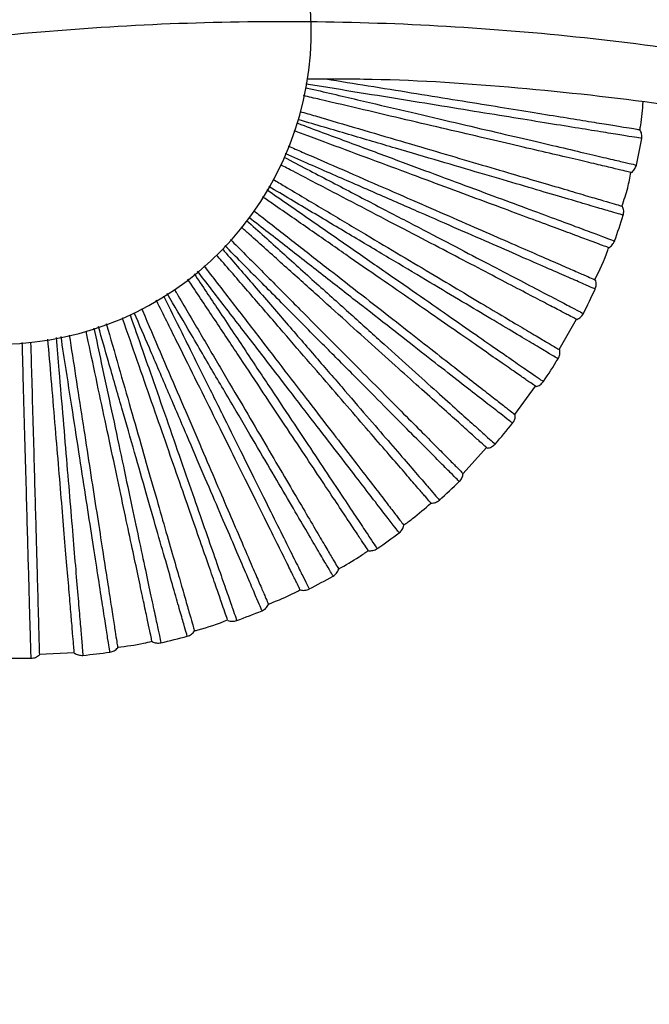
# Paper-space layout '_Inferior' of a CAD drawing. Header units: millimetres. Extents: x -509 to 509, y -547 to 549.
# Tile 24 of 32: x -42 to 59, y 293 to 450. Entities that reach past the tile are written whole.
import ezdxf

# ---------------------------------------------------------------- set-up
doc = ezdxf.new("R2010")
doc.units = ezdxf.units.MM

psp = doc.layouts.new('_Inferior')

# ---------------------------------------------------------------- linework, layer by layer
at = {"color": 7, "linetype": 'Continuous', "lineweight": 25}
for p, q in [((44.17, 397.54), (46.95, 402.38)), ((37.12, 387.16), (40.4, 391.68)), ((28.84, 377.73), (32.6, 381.86)), ((-38.83, 348.82), (-33.25, 349.1))]:
    psp.add_line(p, q, dxfattribs=at)
for centre, radius, start, end in [((-45.41, 448.41), 50, 60, 240), ((-45.41, 448.41), 50, 240, 60), ((-41.61, 448.68), 100.5, 347.564, 350.0357), ((-41.61, 448.68), 100.5, 340.3643, 342.8356), ((-41.61, 448.68), 100.5, 333.1644, 335.6356), ((-41.61, 448.68), 100.5, 325.9644, 328.4357), ((-41.61, 448.68), 100.5, 318.7643, 321.236), ((-41.61, 448.68), 100.5, 311.5642, 314.0362), ((-41.61, 448.68), 100.5, 304.3631, 306.8367), ((-41.61, 448.68), 100.5, 297.163, 299.6365), ((-41.61, 448.68), 100.5, 289.9632, 292.4363), ((-41.61, 448.68), 100.5, 282.7634, 285.236), ((-41.61, 448.68), 100.5, 268.364, 270.8357), ((-41.61, 448.68), 100.5, 275.5638, 278.0358)]:
    psp.add_arc(centre, radius, start, end, dxfattribs=at)
for points, knots in [([(340.26, 307.92), (337.82, 310.63), (330.65, 318.62), (318.09, 331.1), (302.71, 345.25), (286.91, 358.47), (270.67, 370.89), (253.93, 382.55), (236.68, 393.45), (218.96, 403.58), (199.95, 413.35), (179.61, 422.61), (157.93, 431.19), (135.83, 438.65), (113.38, 444.98), (90.65, 450.16), (67.67, 454.19), (44.53, 457.01), (23.11, 458.65), (9.41, 458.81), (3.48, 458.88)], [0, 0, 0, 0, 0.028755, 0.084793, 0.139772, 0.193742, 0.247445, 0.30115, 0.354851, 0.408548, 0.462247, 0.523616, 0.584982, 0.646345, 0.707715, 0.76909, 0.830461, 0.891828, 0.953194, 1, 1, 1, 1]), ([(-450, 0), (-450, 14.73), (-449.28, 29.45), (-446.39, 58.76), (-444.23, 73.34), (-438.48, 102.23), (-434.9, 116.54), (-426.35, 144.72), (-421.38, 158.6), (-410.11, 185.81), (-403.81, 199.14), (-389.92, 225.11), (-382.34, 237.76), (-365.98, 262.25), (-357.2, 274.1), (-338.51, 296.86), (-318.71, 318.71), (-296.86, 338.51), (-274.09, 357.2), (-262.25, 365.98), (-237.76, 382.34), (-225.12, 389.92), (-199.14, 403.81), (-185.81, 410.11), (-158.6, 421.38), (-144.72, 426.35), (-116.54, 434.9), (-102.24, 438.48), (-73.35, 444.23), (-58.76, 446.39), (-29.45, 449.28), (-14.73, 450), (14.73, 450), (29.45, 449.28), (58.76, 446.39), (73.34, 444.23), (102.23, 438.48), (116.54, 434.9), (144.72, 426.35), (158.6, 421.38), (185.81, 410.11), (199.14, 403.81), (225.11, 389.92), (237.76, 382.34), (262.25, 365.98), (274.1, 357.2), (296.86, 338.51), (318.71, 318.71), (338.51, 296.86), (357.2, 274.09), (365.98, 262.25), (382.34, 237.76), (389.92, 225.12), (403.81, 199.14), (410.11, 185.81), (421.38, 158.6), (426.35, 144.72), (434.9, 116.54), (438.48, 102.24), (444.23, 73.35), (446.39, 58.76), (449.28, 29.45), (450, 14.73), (450, 0)], [0, 0, 0, 0, 0.03125, 0.03125, 0.0625, 0.0625, 0.09375, 0.09375, 0.125, 0.125, 0.15625, 0.15625, 0.1875, 0.1875, 0.21875, 0.21875, 0.25, 0.28125, 0.28125, 0.3125, 0.3125, 0.34375, 0.34375, 0.375, 0.375, 0.40625, 0.40625, 0.4375, 0.4375, 0.46875, 0.46875, 0.5, 0.5, 0.53125, 0.53125, 0.5625, 0.5625, 0.59375, 0.59375, 0.625, 0.625, 0.65625, 0.65625, 0.6875, 0.6875, 0.71875, 0.71875, 0.75, 0.78125, 0.78125, 0.8125, 0.8125, 0.84375, 0.84375, 0.875, 0.875, 0.90625, 0.90625, 0.9375, 0.9375, 0.96875, 0.96875, 1, 1, 1, 1]), ([(3.91, 440.83), (7.38, 440.83), (18.61, 440.85), (37.59, 439.56), (60.77, 437.01), (83.79, 433.17), (106.56, 428.14), (129.04, 421.91), (151.16, 414.5), (172.85, 405.94), (194.06, 396.23), (214.73, 385.42), (234.8, 373.54), (254.22, 360.61), (272.92, 346.66), (290.88, 331.77), (307.93, 315.87), (319.77, 304.06), (325.63, 297.33), (326.38, 296.45)], [0, 0, 0, 0, 0.0285747, 0.0926972, 0.1568207, 0.2209486, 0.2850813, 0.3492093, 0.41333, 0.4774525, 0.5415793, 0.6057041, 0.6698288, 0.7339596, 0.7980919, 0.8622141, 0.9263328, 0.9904616, 1, 1, 1, 1]), ([(6.95, 440.81), (9.21, 440.44), (13.91, 439.68), (20.68, 438.59), (27.27, 437.52), (33.41, 436.53), (38.99, 435.62), (43.9, 434.83), (48.08, 434.15), (51.47, 433.6), (54.05, 433.18), (55.84, 432.89), (56.91, 432.72), (57.04, 432.7), (57.1, 432.69)], [0, 0, 0, 0, 0.079311, 0.164098, 0.250155, 0.336991, 0.424088, 0.510919, 0.596964, 0.681734, 0.764781, 0.845715, 0.924208, 1, 1, 1, 1]), ([(3.62, 439.44), (3.74, 439.41), (6.61, 438.74), (12.03, 437.47), (19.68, 435.67), (26.83, 434), (33.41, 432.45), (39.31, 431.07), (44.45, 429.87), (48.77, 428.85), (52.18, 428.05), (54.69, 427.46), (56.11, 427.13), (56.7, 426.99), (56.53, 427.03), (56.53, 427.03)], [0, 0, 0, 0, 0.004024, 0.094197, 0.185088, 0.275251, 0.365525, 0.456385, 0.546483, 0.636891, 0.727661, 0.817724, 0.908303, 0.999492, 1, 1, 1, 1]), ([(57.37, 431.29), (57.27, 431.3), (57.08, 431.34), (55.49, 431.59), (52.99, 432), (49.52, 432.56), (45.15, 433.27), (39.94, 434.11), (33.96, 435.08), (27.3, 436.16), (20.05, 437.34), (12.29, 438.6), (6.8, 439.49), (3.87, 439.96), (3.74, 439.98)], [0, 0, 0, 0, 0.090648, 0.181423, 0.27235, 0.362472, 0.452845, 0.543655, 0.633732, 0.72426, 0.814938, 0.905003, 0.995699, 1, 1, 1, 1]), ([(55.75, 425.84), (55.68, 425.86), (55.55, 425.89), (54.5, 426.13), (52.74, 426.55), (50.19, 427.15), (46.85, 427.93), (42.73, 428.9), (37.88, 430.03), (32.38, 431.32), (26.32, 432.74), (19.83, 434.26), (13.03, 435.86), (7.5, 437.16), (4.22, 437.93), (3.34, 438.13)], [0, 0, 0, 0, 0.073301, 0.149214, 0.227488, 0.307806, 0.38979, 0.473007, 0.556983, 0.641217, 0.725199, 0.808428, 0.890428, 0.970767, 1, 1, 1, 1]), ([(57.07, 432.7), (57.12, 432.93), (57.43, 434.39), (57.53, 435.89), (57.6, 437.15)], [0, 0, 0, 0, 0.158769, 1, 1, 1, 1]), ([(2.81, 435.6), (3.63, 435.36), (6.83, 434.42), (12.22, 432.83), (18.93, 430.86), (25.33, 428.98), (31.29, 427.22), (36.71, 425.62), (41.49, 424.22), (45.55, 423.02), (48.84, 422.05), (51.36, 421.31), (53.09, 420.8), (54.13, 420.5), (54.26, 420.46), (54.32, 420.44)], [0, 0, 0, 0, 0.027863, 0.108316, 0.190432, 0.273777, 0.357878, 0.442231, 0.526326, 0.60966, 0.69176, 0.772191, 0.850576, 0.926596, 1, 1, 1, 1]), ([(2.37, 433.74), (2.4, 433.73), (5.07, 432.74), (10.2, 430.83), (17.57, 428.09), (24.45, 425.53), (30.79, 423.18), (36.46, 421.07), (41.42, 419.23), (45.57, 417.68), (48.86, 416.46), (51.27, 415.56), (52.64, 415.05), (53.2, 414.84), (53.04, 414.9), (53.04, 414.9)], [0, 0, 0, 0, 0.0010599, 0.0915014, 0.1826631, 0.2730944, 0.363637, 0.4547672, 0.5451335, 0.6358102, 0.7268502, 0.8171814, 0.9080297, 0.9994902, 1, 1, 1, 1]), ([(54.41, 419.02), (54.31, 419.05), (54.13, 419.1), (52.59, 419.56), (50.15, 420.27), (46.78, 421.27), (42.54, 422.51), (37.47, 424.01), (31.66, 425.72), (25.19, 427.62), (18.15, 429.7), (10.6, 431.92), (5.35, 433.47), (2.58, 434.28), (2.53, 434.3)], [0, 0, 0, 0, 0.090897, 0.18192, 0.273097, 0.363467, 0.454087, 0.545146, 0.635471, 0.726247, 0.817174, 0.907485, 0.99843, 1, 1, 1, 1]), ([(52.12, 413.82), (52.06, 413.84), (51.93, 413.89), (50.91, 414.27), (49.22, 414.9), (46.77, 415.81), (43.55, 417.01), (39.58, 418.48), (34.92, 420.22), (29.62, 422.19), (23.79, 424.35), (17.54, 426.68), (10.99, 429.12), (5.74, 431.07), (2.65, 432.22), (1.88, 432.5)], [0, 0, 0, 0, 0.0734782, 0.1495754, 0.2280392, 0.308552, 0.3907344, 0.4741532, 0.5583331, 0.6427716, 0.7269572, 0.8103875, 0.8925865, 0.9731205, 1, 1, 1, 1]), ([(0.93, 430.09), (1.68, 429.76), (4.69, 428.45), (9.81, 426.21), (16.22, 423.41), (22.33, 420.74), (28.03, 418.25), (33.21, 415.99), (37.77, 414), (41.65, 412.3), (44.79, 410.93), (47.2, 409.88), (48.85, 409.16), (49.84, 408.72), (49.96, 408.67), (50.02, 408.64)], [0, 0, 0, 0, 0.026648, 0.107201, 0.189419, 0.27287, 0.357075, 0.441534, 0.525734, 0.609173, 0.691375, 0.771906, 0.850389, 0.926504, 1, 1, 1, 1]), ([(0.22, 428.31), (0.23, 428.31), (2.73, 427), (7.55, 424.48), (14.52, 420.84), (21.03, 417.44), (27.02, 414.31), (32.39, 411.5), (37.07, 409.05), (41, 407), (44.11, 405.38), (46.39, 404.18), (47.68, 403.51), (48.22, 403.23), (48.06, 403.31), (48.06, 403.31)], [0, 0, 0, 0, 0.000141, 0.090665, 0.181911, 0.272425, 0.363051, 0.454265, 0.544715, 0.635475, 0.726599, 0.817013, 0.907945, 0.99949, 1, 1, 1, 1]), ([(49.94, 407.22), (49.85, 407.26), (49.66, 407.34), (48.19, 407.98), (45.87, 409), (42.65, 410.4), (38.59, 412.17), (33.76, 414.29), (28.21, 416.71), (22.02, 419.42), (15.3, 422.36), (8.09, 425.51), (3.09, 427.69), (0.46, 428.84), (0.44, 428.85)], [0, 0, 0, 0, 0.090954, 0.182035, 0.273269, 0.363696, 0.454374, 0.54549, 0.635872, 0.726706, 0.81769, 0.908058, 0.999061, 1, 1, 1, 1]), ([(47.01, 402.35), (46.95, 402.38), (46.83, 402.44), (45.87, 402.94), (44.27, 403.78), (41.95, 404.99), (38.91, 406.58), (35.16, 408.54), (30.75, 410.85), (25.74, 413.47), (20.22, 416.35), (14.32, 419.44), (8.12, 422.68), (3.23, 425.23), (0.39, 426.72), (-0.27, 427.06)], [0, 0, 0, 0, 0.073682, 0.14999, 0.228672, 0.309408, 0.391818, 0.475468, 0.559881, 0.644554, 0.728973, 0.812635, 0.895062, 0.975819, 1, 1, 1, 1]), ([(54.21, 420.48), (54.55, 421.45), (55.17, 423.21), (55.5, 425.04), (55.65, 425.86)], [0, 0, 0, 0, 0.552481, 1, 1, 1, 1]), ([(44.02, 396.07), (43.93, 396.12), (43.76, 396.22), (42.38, 397.05), (40.21, 398.34), (37.19, 400.14), (33.39, 402.41), (28.85, 405.11), (23.65, 408.22), (17.86, 411.67), (11.54, 415.44), (4.86, 419.42), (0.16, 422.22), (-2.18, 423.62)], [0, 0, 0, 0, 0.0911885, 0.1825049, 0.2739744, 0.3646342, 0.4555456, 0.5468971, 0.6375121, 0.7285802, 0.8197991, 0.9104006, 1, 1, 1, 1]), ([(-1.49, 424.76), (-0.87, 424.39), (1.87, 422.75), (6.59, 419.94), (12.6, 416.36), (18.32, 412.95), (23.67, 409.76), (28.52, 406.87), (32.8, 404.32), (36.43, 402.15), (39.38, 400.4), (41.63, 399.05), (43.18, 398.13), (44.12, 397.57), (44.23, 397.51), (44.28, 397.47)], [0, 0, 0, 0, 0.0235505, 0.10436, 0.1868403, 0.2705559, 0.3550295, 0.4397569, 0.5242247, 0.6079289, 0.6903925, 0.7711807, 0.8499129, 0.9262704, 1, 1, 1, 1]), ([(40.5, 391.61), (40.45, 391.64), (40.34, 391.72), (39.45, 392.34), (37.97, 393.37), (35.81, 394.86), (33, 396.82), (29.52, 399.24), (25.43, 402.08), (20.79, 405.3), (15.69, 408.85), (10.21, 412.66), (4.47, 416.65), (-0.02, 419.77), (-2.61, 421.57), (-3.18, 421.96)], [0, 0, 0, 0, 0.073807, 0.150246, 0.229061, 0.309935, 0.392485, 0.476278, 0.560835, 0.645652, 0.730215, 0.814019, 0.896586, 0.977481, 1, 1, 1, 1]), ([(-2.49, 423.11), (-0.28, 421.57), (4.21, 418.46), (10.58, 414.03), (16.62, 409.83), (22.17, 405.98), (27.15, 402.52), (31.48, 399.5), (35.12, 396.97), (38, 394.97), (40.12, 393.5), (41.31, 392.67), (41.81, 392.33), (41.67, 392.43), (41.67, 392.43)], [0, 0, 0, 0, 0.088537, 0.179996, 0.270722, 0.36156, 0.452988, 0.543649, 0.634622, 0.725959, 0.816585, 0.90773, 0.999489, 1, 1, 1, 1]), ([(-4.53, 419.71), (-4.06, 419.34), (-1.63, 417.44), (2.61, 414.13), (8.12, 409.82), (13.37, 405.72), (18.28, 401.89), (22.73, 398.41), (26.65, 395.34), (29.98, 392.74), (32.69, 390.63), (34.76, 389.01), (36.18, 387.9), (37.03, 387.23), (37.14, 387.15), (37.19, 387.11)], [0, 0, 0, 0, 0.0199145, 0.1010249, 0.1838123, 0.2678397, 0.3526278, 0.4376707, 0.5224531, 0.606469, 0.6892396, 0.7703286, 0.849354, 0.9259958, 1, 1, 1, 1]), ([(32.7, 381.76), (32.65, 381.81), (32.56, 381.89), (31.75, 382.62), (30.41, 383.83), (28.46, 385.58), (25.91, 387.88), (22.76, 390.71), (19.06, 394.04), (14.87, 397.82), (10.24, 401.99), (5.29, 406.45), (0.09, 411.13), (-3.89, 414.71), (-6.16, 416.75), (-6.59, 417.14)], [0, 0, 0, 0, 0.074069, 0.150779, 0.229874, 0.311034, 0.393878, 0.477968, 0.562825, 0.647943, 0.732805, 0.816907, 0.899767, 0.980949, 1, 1, 1, 1]), ([(-5.72, 418.15), (-3.82, 416.44), (0.15, 412.87), (5.83, 407.76), (11.3, 402.84), (16.32, 398.32), (20.82, 394.26), (24.74, 390.73), (28.04, 387.76), (30.64, 385.42), (32.56, 383.69), (33.64, 382.72), (34.09, 382.32), (33.96, 382.43), (33.96, 382.43)], [0, 0, 0, 0, 0.084694, 0.176539, 0.267648, 0.358869, 0.450682, 0.541725, 0.633081, 0.724803, 0.815812, 0.907341, 0.999486, 1, 1, 1, 1]), ([(36.75, 385.75), (36.67, 385.82), (36.52, 385.94), (35.25, 386.93), (33.25, 388.49), (30.48, 390.65), (27, 393.37), (22.84, 396.62), (18.06, 400.35), (12.75, 404.51), (6.96, 409.04), (0.93, 413.75), (-3.27, 417.03), (-5.31, 418.62)], [0, 0, 0, 0, 0.091599, 0.183326, 0.275207, 0.366275, 0.457595, 0.549358, 0.64038, 0.731858, 0.823488, 0.914497, 1, 1, 1, 1]), ([(28.24, 376.43), (28.18, 376.5), (28.04, 376.64), (26.9, 377.78), (25.12, 379.58), (22.64, 382.07), (19.52, 385.21), (15.81, 388.96), (11.54, 393.26), (6.78, 398.04), (1.6, 403.26), (-3.73, 408.63), (-7.42, 412.35), (-9.18, 414.13)], [0, 0, 0, 0, 0.091866, 0.183861, 0.27601, 0.367344, 0.45893, 0.550961, 0.642249, 0.733994, 0.825891, 0.917165, 1, 1, 1, 1]), ([(-8.31, 415.14), (-7.93, 414.76), (-5.81, 412.63), (-2.07, 408.86), (2.86, 403.89), (7.56, 399.16), (11.94, 394.75), (15.92, 390.74), (19.43, 387.21), (22.41, 384.21), (24.83, 381.77), (26.68, 379.91), (27.95, 378.63), (28.71, 377.86), (28.81, 377.77), (28.85, 377.72)], [0, 0, 0, 0, 0.017609, 0.09891, 0.181892, 0.266117, 0.351105, 0.436348, 0.52133, 0.605543, 0.688508, 0.769788, 0.849, 0.925822, 1, 1, 1, 1]), ([(23.73, 372.98), (23.69, 373.03), (23.6, 373.13), (22.89, 373.95), (21.71, 375.31), (20, 377.3), (17.76, 379.9), (14.99, 383.1), (11.74, 386.87), (8.05, 391.15), (3.98, 395.86), (-0.37, 400.9), (-4.94, 406.2), (-8.34, 410.13), (-10.23, 412.32), (-10.5, 412.63)], [0, 0, 0, 0, 0.0744619, 0.1515779, 0.2310921, 0.3126828, 0.3959654, 0.480501, 0.5658078, 0.6513768, 0.7366894, 0.8212366, 0.9045361, 0.9861483, 1, 1, 1, 1]), ([(-9.6, 413.63), (-8.01, 411.78), (-4.59, 407.83), (0.33, 402.13), (5.13, 396.57), (9.55, 391.46), (13.51, 386.87), (16.96, 382.87), (19.85, 379.52), (22.15, 376.86), (23.83, 374.91), (24.78, 373.81), (25.18, 373.35), (25.06, 373.48), (25.06, 373.48)], [0, 0, 0, 0, 0.081191, 0.173387, 0.264845, 0.356415, 0.448579, 0.539971, 0.631677, 0.72375, 0.815107, 0.906986, 0.999484, 1, 1, 1, 1]), ([(49.89, 408.7), (50.67, 410.25), (51.5, 411.93), (52.06, 413.7), (52.1, 413.83)], [0, 0, 0, 0, 0.9300189, 1, 1, 1, 1]), ([(-12.55, 410.94), (-12.3, 410.61), (-10.54, 408.33), (-7.37, 404.22), (-3.1, 398.67), (0.96, 393.39), (4.76, 388.46), (8.21, 383.99), (11.24, 380.04), (13.82, 376.69), (15.92, 373.97), (17.52, 371.89), (18.62, 370.46), (19.28, 369.6), (19.36, 369.5), (19.4, 369.45)], [0, 0, 0, 0, 0.013593, 0.095226, 0.178548, 0.263117, 0.348452, 0.434044, 0.519373, 0.603931, 0.687235, 0.768847, 0.848382, 0.925518, 1, 1, 1, 1]), ([(-14.09, 409.66), (-12.79, 407.7), (-9.95, 403.44), (-5.84, 397.25), (-1.77, 391.12), (1.97, 385.49), (5.33, 380.45), (8.25, 376.05), (10.7, 372.36), (12.64, 369.44), (14.07, 367.29), (14.87, 366.08), (15.21, 365.57), (15.11, 365.72), (15.11, 365.72)], [0, 0, 0, 0, 0.0782164, 0.1707112, 0.262465, 0.3543315, 0.4467943, 0.5384821, 0.6304847, 0.7228559, 0.8145081, 0.9066848, 0.9994828, 1, 1, 1, 1]), ([(18.64, 368.24), (18.58, 368.32), (18.46, 368.48), (17.48, 369.75), (15.93, 371.76), (13.79, 374.54), (11.09, 378.05), (7.87, 382.23), (4.17, 387.03), (0.06, 392.38), (-4.43, 398.2), (-8.98, 404.12), (-12.12, 408.19), (-13.57, 410.08)], [0, 0, 0, 0, 0.09219, 0.184509, 0.276983, 0.368638, 0.460548, 0.552902, 0.644512, 0.73658, 0.828801, 0.920397, 1, 1, 1, 1]), ([(13.73, 365.38), (13.69, 365.44), (13.62, 365.55), (13.02, 366.45), (12.02, 367.96), (10.57, 370.14), (8.67, 373), (6.33, 376.52), (3.57, 380.67), (0.44, 385.38), (-3, 390.56), (-6.69, 396.11), (-10.56, 401.94), (-13.39, 406.19), (-14.94, 408.52), (-15.12, 408.8)], [0, 0, 0, 0, 0.074679, 0.15202, 0.231767, 0.313595, 0.397121, 0.481903, 0.567459, 0.653278, 0.738839, 0.823633, 0.907176, 0.989026, 1, 1, 1, 1]), ([(-19, 406.13), (-18.02, 404.16), (-15.81, 399.7), (-12.57, 393.17), (-9.29, 386.58), (-6.29, 380.53), (-3.6, 375.1), (-1.25, 370.37), (0.72, 366.4), (2.28, 363.26), (3.43, 360.95), (4.08, 359.65), (4.35, 359.11), (4.27, 359.26), (4.27, 359.26)], [0, 0, 0, 0, 0.073737, 0.166681, 0.258881, 0.351194, 0.444106, 0.536239, 0.628689, 0.721509, 0.813607, 0.906231, 0.99948, 1, 1, 1, 1]), ([(8.08, 361.33), (8.03, 361.41), (7.93, 361.58), (7.12, 362.97), (5.84, 365.15), (4.06, 368.19), (1.82, 372), (-0.85, 376.55), (-3.91, 381.78), (-7.33, 387.6), (-11.05, 393.94), (-14.75, 400.25), (-17.27, 404.55), (-18.4, 406.48)], [0, 0, 0, 0, 0.092666, 0.185462, 0.278413, 0.370541, 0.462926, 0.555757, 0.64784, 0.740384, 0.83308, 0.92515, 1, 1, 1, 1]), ([(-17.25, 407.15), (-17.13, 406.94), (-15.76, 404.61), (-13.22, 400.28), (-9.67, 394.24), (-6.3, 388.49), (-3.15, 383.13), (-0.3, 378.25), (2.22, 373.96), (4.37, 370.31), (6.1, 367.35), (7.43, 365.09), (8.34, 363.53), (8.89, 362.59), (8.96, 362.48), (8.99, 362.43)], [0, 0, 0, 0, 0.007962, 0.090062, 0.173859, 0.258911, 0.344733, 0.430813, 0.516629, 0.60167, 0.68545, 0.767528, 0.847517, 0.925093, 1, 1, 1, 1]), ([(2.85, 359.11), (2.82, 359.16), (2.76, 359.28), (2.28, 360.25), (1.48, 361.87), (0.31, 364.22), (-1.21, 367.29), (-3.09, 371.08), (-5.31, 375.54), (-7.82, 380.6), (-10.59, 386.18), (-13.55, 392.14), (-16.66, 398.41), (-18.88, 402.88), (-20.07, 405.27), (-20.16, 405.46)], [0, 0, 0, 0, 0.074991, 0.152655, 0.232734, 0.314904, 0.398779, 0.483915, 0.569828, 0.656004, 0.741923, 0.827071, 0.910962, 0.993154, 1, 1, 1, 1]), ([(-24.33, 403.1), (-23.67, 401.2), (-22.09, 396.68), (-19.75, 389.97), (-17.33, 383.02), (-15.11, 376.64), (-13.12, 370.92), (-11.38, 365.93), (-9.92, 361.74), (-8.77, 358.43), (-7.92, 356), (-7.44, 354.62), (-7.24, 354.05), (-7.3, 354.22), (-7.3, 354.22)], [0, 0, 0, 0, 0.06786, 0.161394, 0.254179, 0.347077, 0.440579, 0.533297, 0.626333, 0.719742, 0.812424, 0.905636, 0.999477, 1, 1, 1, 1]), ([(-3.26, 355.79), (-3.3, 355.88), (-3.37, 356.06), (-4.01, 357.53), (-5, 359.86), (-6.39, 363.1), (-8.13, 367.16), (-10.21, 372.01), (-12.6, 377.58), (-15.25, 383.78), (-18.15, 390.54), (-20.96, 397.11), (-22.86, 401.53), (-23.67, 403.42)], [0, 0, 0, 0, 0.0932131, 0.1865569, 0.2800572, 0.3727299, 0.4656597, 0.5590394, 0.6516663, 0.7447563, 0.8380005, 0.9306135, 1, 1, 1, 1]), ([(-22.5, 404.1), (-22.46, 403.98), (-21.44, 401.61), (-19.51, 397.1), (-16.75, 390.67), (-14.12, 384.54), (-11.67, 378.82), (-9.45, 373.63), (-7.49, 369.05), (-5.82, 365.17), (-4.47, 362.01), (-3.43, 359.6), (-2.72, 357.94), (-2.3, 356.94), (-2.24, 356.82), (-2.22, 356.76)], [0, 0, 0, 0, 0.0040579, 0.0864806, 0.1706074, 0.2559942, 0.3421542, 0.4285729, 0.514727, 0.6001021, 0.6842119, 0.7666128, 0.8469167, 0.9247985, 1, 1, 1, 1]), ([(-28.13, 401.68), (-27.47, 399.37), (-26.14, 394.7), (-24.22, 388.01), (-22.38, 381.6), (-20.66, 375.62), (-19.11, 370.19), (-17.73, 365.41), (-16.57, 361.34), (-15.62, 358.04), (-14.9, 355.52), (-14.4, 353.78), (-14.1, 352.74), (-14.07, 352.61), (-14.05, 352.55)], [0, 0, 0, 0, 0.0824615, 0.1669584, 0.2527209, 0.3392599, 0.4260589, 0.5125919, 0.5983427, 0.6828225, 0.765586, 0.8462432, 0.9244677, 1, 1, 1, 1]), ([(-8.73, 354.24), (-8.75, 354.3), (-8.79, 354.42), (-9.15, 355.45), (-9.74, 357.15), (-10.6, 359.63), (-11.73, 362.87), (-13.12, 366.87), (-14.76, 371.57), (-16.62, 376.91), (-18.66, 382.78), (-20.86, 389.07), (-23.16, 395.69), (-24.74, 400.24), (-25.57, 402.6), (-25.58, 402.63)], [0, 0, 0, 0, 0.0754136, 0.1535151, 0.2340455, 0.3166788, 0.4010258, 0.4866418, 0.5730388, 0.6597013, 0.7461043, 0.8317319, 0.916096, 0.9987512, 1, 1, 1, 1]), ([(-34.05, 399.86), (-33.71, 397.66), (-33, 393.03), (-31.96, 386.31), (-30.94, 379.72), (-29.99, 373.57), (-29.12, 367.99), (-28.36, 363.07), (-27.71, 358.89), (-27.19, 355.5), (-26.79, 352.9), (-26.51, 351.12), (-26.34, 350.05), (-26.32, 349.92), (-26.31, 349.85)], [0, 0, 0, 0, 0.077077, 0.162069, 0.248335, 0.335382, 0.422691, 0.509731, 0.595985, 0.680961, 0.76421, 0.845341, 0.924024, 1, 1, 1, 1]), ([(-20.82, 350.86), (-20.83, 350.93), (-20.86, 351.05), (-21.09, 352.12), (-21.46, 353.88), (-22.01, 356.45), (-22.72, 359.8), (-23.6, 363.94), (-24.64, 368.81), (-25.81, 374.34), (-27.1, 380.42), (-28.49, 386.95), (-29.91, 393.63), (-30.89, 398.25), (-31.36, 400.47)], [0, 0, 0, 0, 0.075877, 0.154458, 0.235483, 0.318624, 0.403489, 0.489631, 0.576558, 0.663753, 0.750687, 0.836841, 0.921723, 1, 1, 1, 1]), ([(-30.1, 400.94), (-29.71, 399.09), (-28.74, 394.53), (-27.28, 387.69), (-25.75, 380.49), (-24.35, 373.89), (-23.09, 367.96), (-21.99, 362.79), (-21.07, 358.46), (-20.34, 355.03), (-19.8, 352.51), (-19.5, 351.08), (-19.37, 350.49), (-19.41, 350.66), (-19.41, 350.66)], [0, 0, 0, 0, 0.0640055, 0.1579262, 0.2510945, 0.3443774, 0.4382656, 0.5313669, 0.624788, 0.7185832, 0.8116484, 0.9052462, 0.9994748, 1, 1, 1, 1]), ([(-15.2, 351.71), (-15.23, 351.81), (-15.28, 352), (-15.73, 353.54), (-16.42, 355.98), (-17.39, 359.36), (-18.61, 363.61), (-20.07, 368.68), (-21.74, 374.51), (-23.59, 380.99), (-25.62, 388.06), (-27.56, 394.83), (-28.85, 399.34), (-29.39, 401.21)], [0, 0, 0, 0, 0.093569, 0.187269, 0.281127, 0.374154, 0.467438, 0.561175, 0.654155, 0.747601, 0.841201, 0.934168, 1, 1, 1, 1]), ([(-40.15, 348.19), (-40.15, 348.29), (-40.15, 348.49), (-40.2, 350.09), (-40.27, 352.62), (-40.37, 356.14), (-40.49, 360.56), (-40.64, 365.84), (-40.81, 371.89), (-40.99, 378.64), (-41.2, 385.99), (-41.38, 392.7), (-41.5, 397.06), (-41.55, 398.66)], [0, 0, 0, 0, 0.09464, 0.189413, 0.284344, 0.378436, 0.472788, 0.567597, 0.661642, 0.756157, 0.850829, 0.944859, 1, 1, 1, 1]), ([(-40.22, 398.69), (-40.16, 396.67), (-40.03, 392.19), (-39.85, 385.6), (-39.66, 378.92), (-39.49, 372.71), (-39.33, 367.06), (-39.19, 362.08), (-39.08, 357.85), (-38.98, 354.42), (-38.91, 351.8), (-38.86, 350), (-38.83, 348.91), (-38.82, 348.78), (-38.82, 348.72)], [0, 0, 0, 0, 0.070571, 0.156163, 0.243037, 0.330698, 0.418621, 0.506276, 0.593138, 0.678712, 0.762548, 0.844251, 0.923489, 1, 1, 1, 1]), ([(-33.24, 349.03), (-33.25, 349.09), (-33.26, 349.22), (-33.35, 350.31), (-33.5, 352.1), (-33.72, 354.72), (-34.01, 358.14), (-34.36, 362.35), (-34.78, 367.31), (-35.25, 372.95), (-35.77, 379.14), (-36.33, 385.79), (-36.89, 392.48), (-37.28, 397.07), (-37.46, 399.2)], [0, 0, 0, 0, 0.0761976, 0.1551111, 0.2364787, 0.3199711, 0.405195, 0.4917011, 0.5789963, 0.6665598, 0.753861, 0.8403789, 0.92562, 1, 1, 1, 1]), ([(-36.14, 399.46), (-35.99, 397.71), (-35.62, 393.21), (-35.04, 386.38), (-34.42, 379.04), (-33.86, 372.31), (-33.35, 366.28), (-32.91, 361.01), (-32.54, 356.59), (-32.24, 353.1), (-32.03, 350.53), (-31.9, 349.08), (-31.85, 348.48), (-31.87, 348.65), (-31.87, 348.65)], [0, 0, 0, 0, 0.059521, 0.153891, 0.247506, 0.341236, 0.435574, 0.529121, 0.62299, 0.717235, 0.810746, 0.904792, 0.999472, 1, 1, 1, 1]), ([(-27.56, 349.17), (-27.58, 349.26), (-27.61, 349.46), (-27.85, 351.05), (-28.24, 353.55), (-28.78, 357.03), (-29.46, 361.4), (-30.26, 366.61), (-31.19, 372.6), (-32.22, 379.27), (-33.34, 386.54), (-34.4, 393.35), (-35.09, 397.83), (-35.36, 399.61)], [0, 0, 0, 0, 0.0940492, 0.1882302, 0.2825691, 0.3760731, 0.4698364, 0.5640537, 0.6575114, 0.7514363, 0.8455169, 0.9389606, 1, 1, 1, 1]), ([(19.38, 369.47), (19.85, 369.82), (21.34, 370.93), (22.74, 372.15), (23.71, 373)], [0, 0, 0, 0, 0.310626, 1, 1, 1, 1]), ([(8.97, 362.46), (10.07, 363.09), (11.69, 364.02), (13.22, 365.07), (13.71, 365.41)], [0, 0, 0, 0, 0.682696, 1, 1, 1, 1]), ([(-2.25, 356.83), (-1.07, 357.3), (0.66, 357.99), (2.3, 358.86), (2.83, 359.14)], [0, 0, 0, 0, 0.677193, 1, 1, 1, 1]), ([(-14.05, 352.57), (-13.86, 352.62), (-12.05, 353.06), (-10.31, 353.72), (-8.75, 354.32)], [0, 0, 0, 0, 0.1051637, 1, 1, 1, 1]), ([(-26.33, 349.97), (-24.93, 350.12), (-23.08, 350.33), (-21.28, 350.8), (-20.83, 350.91)], [0, 0, 0, 0, 0.754735, 1, 1, 1, 1])]:
    psp.add_open_spline(points, degree=3, knots=knots, dxfattribs=at)
for points in [[(57.37, 431.29), (57.39, 431.53), (57.43, 432.03), (57.21, 432.47), (57.1, 432.69)], [(55.75, 425.84), (55.93, 426), (56.3, 426.33), (56.45, 426.8), (56.53, 427.03)], [(54.41, 419.02), (54.46, 419.26), (54.56, 419.74), (54.4, 420.21), (54.32, 420.44)], [(52.12, 413.82), (52.32, 413.96), (52.73, 414.23), (52.94, 414.68), (53.04, 414.9)], [(49.94, 407.22), (50.02, 407.45), (50.18, 407.92), (50.08, 408.4), (50.02, 408.64)], [(47.01, 402.35), (47.23, 402.46), (47.67, 402.68), (47.93, 403.1), (48.06, 403.31)], [(44.02, 396.07), (44.13, 396.29), (44.35, 396.73), (44.3, 397.23), (44.28, 397.47)], [(40.5, 391.61), (40.74, 391.69), (41.2, 391.85), (41.51, 392.23), (41.67, 392.43)], [(36.75, 385.75), (36.89, 385.96), (37.16, 386.37), (37.18, 386.86), (37.19, 387.11)], [(32.7, 381.76), (32.94, 381.82), (33.43, 381.92), (33.78, 382.26), (33.96, 382.43)], [(28.25, 376.43), (28.41, 376.61), (28.73, 376.99), (28.81, 377.48), (28.85, 377.72)], [(23.73, 372.98), (23.98, 373), (24.47, 373.04), (24.87, 373.34), (25.06, 373.48)], [(18.64, 368.24), (18.82, 368.41), (19.19, 368.74), (19.33, 369.21), (19.4, 369.45)], [(13.73, 365.38), (13.97, 365.38), (14.47, 365.36), (14.9, 365.6), (15.11, 365.72)], [(8.08, 361.32), (8.29, 361.47), (8.69, 361.75), (8.89, 362.2), (8.99, 362.43)], [(2.85, 359.11), (3.09, 359.07), (3.58, 358.99), (4.04, 359.17), (4.27, 359.26)], [(-3.26, 355.78), (-3.04, 355.9), (-2.6, 356.13), (-2.35, 356.55), (-2.22, 356.76)], [(-8.73, 354.24), (-8.49, 354.17), (-8.02, 354.03), (-7.54, 354.15), (-7.3, 354.22)], [(-15.2, 351.71), (-14.97, 351.8), (-14.51, 351.97), (-14.2, 352.36), (-14.05, 352.55)], [(-27.56, 349.16), (-27.32, 349.22), (-26.84, 349.34), (-26.49, 349.68), (-26.31, 349.85)], [(-20.82, 350.86), (-20.59, 350.76), (-20.14, 350.57), (-19.65, 350.63), (-19.41, 350.66)], [(-40.15, 348.19), (-39.9, 348.21), (-39.41, 348.27), (-39.02, 348.57), (-38.82, 348.72)], [(-33.24, 349.03), (-33.03, 348.9), (-32.61, 348.65), (-32.12, 348.65), (-31.87, 348.65)]]:
    psp.add_open_spline(points, degree=3, dxfattribs=at)

doc.saveas('drawing.dxf')
